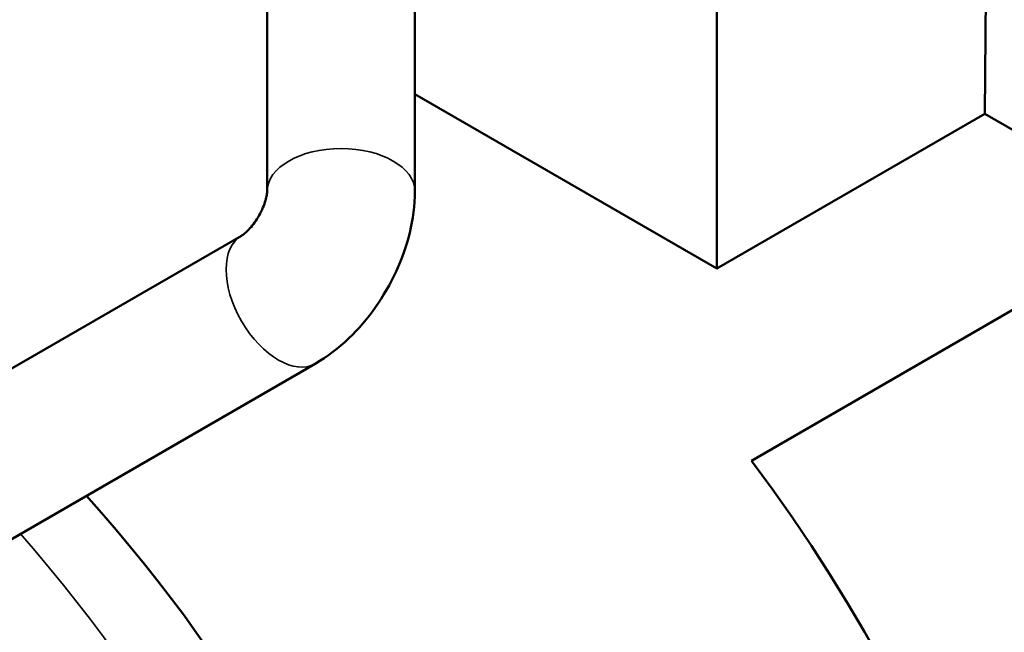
# Model space of a CAD drawing. Header units: millimetres. Extents: x 30 to 1646, y 30 to 1265.
# Tile 4 of 137: x 291 to 308, y 123 to 134. Entities that reach past the tile are written whole.
import ezdxf

# ---------------------------------------------------------------- set-up
doc = ezdxf.new("R2010")
doc.units = ezdxf.units.MM
doc.header["$LTSCALE"] = 6
doc.layers.add('Visible (ISO)', color=7, linetype='Continuous', lineweight=50)
doc.layers.add('Visible Narrow (ISO)', color=7, linetype='Continuous', lineweight=35)

msp = doc.modelspace()

# ---------------------------------------------------------------- linework, layer by layer
at = {"layer": 'Visible (ISO)'}
for p, q in [((307.6907, 132.0537), (307.7648, 141.9799)), ((295.5405, 130.7449), (295.5405, 141.3594)), ((298.0405, 130.7449), (298.0405, 141.3594)), ((303.1545, 136.3686), (303.1545, 129.4346)), ((303.1545, 129.4346), (298.0405, 132.3872)), ((307.6907, 132.0537), (303.1545, 129.4346)), ((309.3844, 131.0758), (307.6907, 132.0537)), ((288.7409, 126.3161), (295.1048, 129.9903)), ((303.7403, 126.1842), (309.3851, 129.4432)), ((289.9909, 124.151), (296.3548, 127.8252))]:
    msp.add_line(p, q, dxfattribs=at)
for centre, major_axis, start_param, end_param in [((247.6466, 116.2496), (66.2951, 0), 5.7425491, 6.6421464), ((247.6466, 112.1696), (61.1206, 0), 5.7663122, 6.6915924), ((247.6466, 112.1696), (-50.5, 0), 5.811526, 9.9030379)]:
    msp.add_ellipse(centre, major_axis=major_axis, ratio=0.5773503, start_param=start_param, end_param=end_param, dxfattribs=at)
for points, knots in [([(295.1048, 129.9903), (295.1112, 129.994), (295.1231, 130.0015), (295.1542, 130.0251), (295.1736, 130.0412), (295.2172, 130.0827), (295.2418, 130.1086), (295.2933, 130.1693), (295.3203, 130.2048), (295.373, 130.2825), (295.3986, 130.325), (295.4444, 130.4116), (295.4646, 130.4556), (295.4971, 130.5385), (295.5098, 130.5774), (295.5276, 130.6443), (295.5332, 130.673), (295.5394, 130.7169), (295.5403, 130.733), (295.5405, 130.7431), (295.5405, 130.744), (295.5405, 130.7449)], [1.5707963, 1.5707963, 1.5707963, 1.5707963, 1.7253573, 1.7253573, 1.8830364, 1.8830364, 2.0510918, 2.0510918, 2.2313278, 2.2313278, 2.4203481, 2.4203481, 2.6107571, 2.6107571, 2.7940747, 2.7940747, 2.9647919, 2.9647919, 3.1236485, 3.1236485, 3.1415927, 3.1415927, 3.1415927, 3.1415927]), ([(296.3548, 127.8252), (296.5641, 127.9461), (296.7507, 128.0908), (297.0888, 128.4129), (297.2402, 128.5906), (297.5086, 128.9707), (297.6254, 129.173), (297.8204, 129.5954), (297.8986, 129.8154), (298.0084, 130.2693), (298.0405, 130.5033), (298.0405, 130.7449)], [1.5707963, 1.5707963, 1.5707963, 1.5707963, 1.8849556, 1.8849556, 2.1991149, 2.1991149, 2.5132741, 2.5132741, 2.8274334, 2.8274334, 3.1415927, 3.1415927, 3.1415927, 3.1415927])]:
    msp.add_open_spline(points, degree=3, knots=knots, dxfattribs=at)
at = {"layer": 'Visible Narrow (ISO)'}
for centre, major_axis, start_param, end_param in [((296.7905, 130.7449), (-1.25, 0), 3.1415927, 6.2831853), ((295.7298, 128.9078), (0.625, -1.0825), 3.1415927, 6.2831853), ((247.6466, 112.1696), (-49, 0), 5.6965871, 9.8933133)]:
    msp.add_ellipse(centre, major_axis=major_axis, ratio=0.5773503, start_param=start_param, end_param=end_param, dxfattribs=at)

doc.saveas('drawing.dxf')
